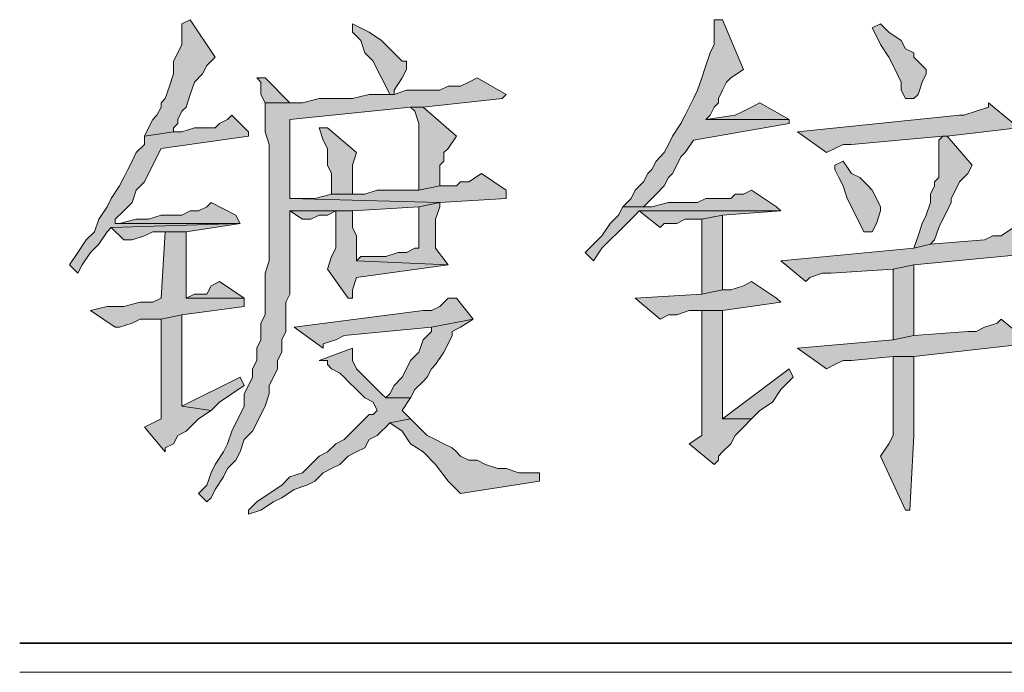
# Model space of a CAD drawing. Extents: x 566443 to 590371, y 3845226 to 3876576.
# Tile 50 of 221: x 586458.44 to 586468.47, y 3853900.77 to 3853907.42. Entities that reach past the tile are written whole.
import ezdxf

# ---------------------------------------------------------------- set-up
doc = ezdxf.new("R2010")
doc.units = 0
doc.layers.add('C00-00-00', color=7, linetype='CONTINUOUS')

msp = doc.modelspace()

# ---------------------------------------------------------------- hatches: boundary and pattern name
at = {"layer": 'C00-00-00'}
h = msp.add_hatch(color=256, dxfattribs=at)
h.dxf.hatch_style = 2
h.paths.add_polyline_path([(586460.179, 3853907.42), (586460.095, 3853907.378), (586460.095, 3853907.166), (586460.052, 3853907.082), (586460.01, 3853906.997), (586460.01, 3853906.87), (586459.968, 3853906.743), (586459.925, 3853906.616), (586459.883, 3853906.574), (586459.883, 3853906.531), (586459.841, 3853906.447), (586459.798, 3853906.404), (586459.756, 3853906.32), (586459.714, 3853906.235), (586460.01, 3853906.277), (586460.01, 3853906.32), (586460.052, 3853906.362), (586460.052, 3853906.404), (586460.095, 3853906.489), (586460.137, 3853906.531), (586460.179, 3853906.658), (586460.222, 3853906.785), (586460.306, 3853906.87), (586460.349, 3853906.955), (586460.391, 3853906.997), (586460.433, 3853907.039)])
h = msp.add_hatch(color=256, dxfattribs=at)
h.dxf.hatch_style = 2
h.paths.add_polyline_path([(586461.83, 3853907.378), (586461.83, 3853907.293), (586461.915, 3853907.209), (586461.957, 3853907.082), (586462.042, 3853906.997), (586462.084, 3853906.912), (586462.127, 3853906.828), (586462.169, 3853906.743), (586462.211, 3853906.658), (586462.254, 3853906.658), (586462.254, 3853906.701), (586462.338, 3853906.828), (586462.381, 3853906.912), (586462.381, 3853906.997), (586462.338, 3853906.997), (586462.296, 3853907.039), (586462.211, 3853907.124), (586462.127, 3853907.209), (586462, 3853907.293)])
h = msp.add_hatch(color=256, dxfattribs=at)
h.dxf.hatch_style = 2
h.paths.add_polyline_path([(586465.513, 3853907.42), (586465.513, 3853907.166), (586465.471, 3853907.082), (586465.429, 3853906.955), (586465.386, 3853906.828), (586465.344, 3853906.701), (586465.302, 3853906.616), (586465.259, 3853906.531), (586465.217, 3853906.447), (586465.175, 3853906.362), (586465.09, 3853906.235), (586465.048, 3853906.15), (586465.005, 3853906.066), (586464.963, 3853906.023), (586464.921, 3853905.981), (586464.878, 3853905.896), (586464.836, 3853905.854), (586464.794, 3853905.769), (586464.709, 3853905.685), (586464.667, 3853905.6), (586464.582, 3853905.515), (586464.794, 3853905.515), (586464.878, 3853905.6), (586464.921, 3853905.642), (586465.005, 3853905.727), (586465.048, 3853905.812), (586465.09, 3853905.854), (586465.132, 3853905.939), (586465.175, 3853906.023), (586465.217, 3853906.066), (586465.302, 3853906.193), (586466.275, 3853906.362), (586466.275, 3853906.404), (586465.429, 3853906.404), (586465.471, 3853906.447), (586465.513, 3853906.531), (586465.556, 3853906.574), (586465.556, 3853906.616), (586465.598, 3853906.701), (586465.64, 3853906.785), (586465.683, 3853906.828), (586465.81, 3853906.912), (586465.598, 3853907.42)])
h = msp.add_hatch(color=256, dxfattribs=at)
h.dxf.hatch_style = 2
h.paths.add_polyline_path([(586467.207, 3853907.378), (586467.122, 3853907.336), (586467.164, 3853907.251), (586467.207, 3853907.166), (586467.291, 3853907.039), (586467.334, 3853906.955), (586467.376, 3853906.87), (586467.418, 3853906.785), (586467.418, 3853906.701), (586467.461, 3853906.616), (586467.545, 3853906.616), (586467.588, 3853906.658), (586467.63, 3853906.785), (586467.672, 3853906.87), (586467.672, 3853906.912), (586467.63, 3853906.955), (586467.545, 3853907.039), (586467.545, 3853907.082), (586467.461, 3853907.124), (586467.418, 3853907.209), (586467.291, 3853907.293)])
h = msp.add_hatch(color=256, dxfattribs=at)
h.dxf.hatch_style = 2
h.paths.add_polyline_path([(586463.1, 3853906.828), (586463.016, 3853906.785), (586462.931, 3853906.743), (586462.804, 3853906.743), (586462.719, 3853906.701), (586462.381, 3853906.701), (586462.254, 3853906.658), (586462, 3853906.658), (586461.83, 3853906.616), (586461.492, 3853906.616), (586461.322, 3853906.574), (586460.941, 3853906.574), (586460.941, 3853906.489), (586460.941, 3853906.362), (586460.941, 3853906.277), (586460.984, 3853906.15), (586460.984, 3853904.965), (586460.941, 3853904.838), (586460.941, 3853904.415), (586460.899, 3853904.33), (586460.899, 3853904.161), (586460.857, 3853904.076), (586460.857, 3853903.949), (586460.814, 3853903.864), (586460.814, 3853903.78), (586460.772, 3853903.695), (586460.73, 3853903.61), (586460.73, 3853903.483), (586460.687, 3853903.399), (586460.645, 3853903.314), (586460.603, 3853903.229), (586460.56, 3853903.102), (586460.518, 3853903.018), (586460.433, 3853902.891), (586460.391, 3853902.806), (586460.349, 3853902.679), (586460.264, 3853902.594), (586460.349, 3853902.51), (586460.391, 3853902.552), (586460.433, 3853902.637), (586460.518, 3853902.764), (586460.56, 3853902.848), (586460.645, 3853902.933), (586460.687, 3853903.018), (586460.73, 3853903.145), (586460.814, 3853903.229), (586460.857, 3853903.314), (586460.899, 3853903.399), (586460.941, 3853903.483), (586460.984, 3853903.61), (586460.984, 3853903.695), (586461.026, 3853903.78), (586461.068, 3853903.864), (586461.068, 3853903.949), (586461.111, 3853904.034), (586461.111, 3853904.161), (586461.153, 3853904.245), (586461.153, 3853904.542), (586461.195, 3853904.626), (586461.195, 3853905.473), (586461.83, 3853905.473), (586462.508, 3853905.515), (586462.719, 3853905.558), (586461.195, 3853905.6), (586461.195, 3853906.404), (586462.423, 3853906.531), (586462.55, 3853906.531), (586463.354, 3853906.616), (586463.397, 3853906.658)])
h = msp.add_hatch(color=256, dxfattribs=at)
h.dxf.hatch_style = 2
h.paths.add_polyline_path([(586460.857, 3853906.828), (586460.899, 3853906.785), (586460.899, 3853906.658), (586460.941, 3853906.574), (586461.195, 3853906.574), (586460.941, 3853906.828)])
h = msp.add_hatch(color=256, dxfattribs=at)
h.dxf.hatch_style = 2
h.paths.add_polyline_path([(586465.979, 3853906.574), (586465.894, 3853906.531), (586465.81, 3853906.489), (586465.725, 3853906.447), (586465.429, 3853906.404), (586466.275, 3853906.404)])
h = msp.add_hatch(color=256, dxfattribs=at)
h.dxf.hatch_style = 2
h.paths.add_polyline_path([(586468.307, 3853906.574), (586468.307, 3853906.531), (586468.18, 3853906.489), (586468.053, 3853906.447), (586468.011, 3853906.447), (586466.36, 3853906.277), (586466.656, 3853906.066), (586466.741, 3853906.108), (586466.826, 3853906.15), (586466.91, 3853906.15), (586467.842, 3853906.235), (586467.884, 3853906.235), (586468.604, 3853906.32), (586468.561, 3853906.362)])
h = msp.add_hatch(color=256, dxfattribs=at)
h.dxf.hatch_style = 2
h.paths.add_polyline_path([(586460.603, 3853906.447), (586460.56, 3853906.404), (586460.476, 3853906.362), (586460.433, 3853906.32), (586460.222, 3853906.32), (586460.095, 3853906.277), (586460.01, 3853906.277), (586459.714, 3853906.235), (586459.714, 3853906.15), (586459.629, 3853906.066), (586459.587, 3853905.981), (586459.544, 3853905.896), (586459.502, 3853905.812), (586459.46, 3853905.727), (586459.375, 3853905.6), (586459.333, 3853905.515), (586459.248, 3853905.388), (586459.206, 3853905.261), (586459.121, 3853905.177), (586459.036, 3853905.05), (586458.952, 3853904.923), (586459.036, 3853904.838), (586459.079, 3853904.923), (586459.163, 3853905.05), (586459.248, 3853905.134), (586459.333, 3853905.261), (586459.375, 3853905.304), (586460.687, 3853905.346), (586459.417, 3853905.346), (586459.417, 3853905.388), (586459.502, 3853905.473), (586459.587, 3853905.558), (586459.629, 3853905.685), (586459.714, 3853905.769), (586459.756, 3853905.854), (586459.798, 3853905.939), (586459.841, 3853906.023), (586459.883, 3853906.108), (586460.772, 3853906.235), (586460.772, 3853906.277)])
h = msp.add_hatch(color=256, dxfattribs=at)
h.dxf.hatch_style = 2
h.paths.add_polyline_path([(586462.55, 3853906.531), (586462.423, 3853906.531), (586462.465, 3853906.489), (586462.508, 3853906.362), (586462.508, 3853905.685), (586462.719, 3853905.727), (586462.719, 3853905.939), (586462.762, 3853905.981), (586462.762, 3853906.066), (586462.804, 3853906.108), (586462.889, 3853906.235)])
h = msp.add_hatch(color=256, dxfattribs=at)
h.dxf.hatch_style = 2
h.paths.add_polyline_path([(586461.576, 3853906.32), (586461.492, 3853906.32), (586461.534, 3853906.193), (586461.576, 3853906.108), (586461.576, 3853905.939), (586461.619, 3853905.854), (586461.619, 3853905.642), (586461.83, 3853905.642), (586461.83, 3853905.939), (586461.873, 3853906.066)])
h = msp.add_hatch(color=256, dxfattribs=at)
h.dxf.hatch_style = 2
h.paths.add_polyline_path([(586467.884, 3853906.235), (586467.842, 3853906.235), (586467.799, 3853906.193), (586467.799, 3853905.812), (586467.757, 3853905.769), (586467.757, 3853905.727), (586467.715, 3853905.642), (586467.715, 3853905.558), (586467.672, 3853905.431), (586467.63, 3853905.346), (586467.588, 3853905.219), (586467.545, 3853905.092), (586467.715, 3853905.134), (586467.757, 3853905.177), (586467.799, 3853905.304), (586467.842, 3853905.388), (586467.884, 3853905.473), (586467.926, 3853905.558), (586467.926, 3853905.6), (586467.969, 3853905.685), (586468.011, 3853905.769), (586468.096, 3853905.854), (586468.138, 3853905.939)])
h = msp.add_hatch(color=256, dxfattribs=at)
h.dxf.hatch_style = 2
h.paths.add_polyline_path([(586466.826, 3853905.981), (586466.741, 3853905.939), (586466.741, 3853905.896), (586466.783, 3853905.812), (586466.826, 3853905.727), (586466.868, 3853905.6), (586466.91, 3853905.515), (586466.953, 3853905.431), (586466.995, 3853905.346), (586467.037, 3853905.261), (586467.122, 3853905.261), (586467.164, 3853905.346), (586467.207, 3853905.473), (586467.207, 3853905.515), (586467.164, 3853905.6), (586467.122, 3853905.685), (586467.08, 3853905.727), (586466.995, 3853905.812), (586466.91, 3853905.854)])
h = msp.add_hatch(color=256, dxfattribs=at)
h.dxf.hatch_style = 2
h.paths.add_polyline_path([(586463.143, 3853905.854), (586463.016, 3853905.769), (586462.931, 3853905.769), (586462.889, 3853905.727), (586462.719, 3853905.727), (586462.508, 3853905.685), (586462.084, 3853905.685), (586461.957, 3853905.642), (586461.619, 3853905.642), (586461.449, 3853905.6), (586461.195, 3853905.6), (586462.719, 3853905.558), (586463.397, 3853905.6), (586463.397, 3853905.685)])
h = msp.add_hatch(color=256, dxfattribs=at)
h.dxf.hatch_style = 2
h.paths.add_polyline_path([(586465.894, 3853905.685), (586465.81, 3853905.642), (586465.725, 3853905.642), (586465.683, 3853905.6), (586465.429, 3853905.6), (586465.344, 3853905.558), (586465.048, 3853905.558), (586464.878, 3853905.515), (586464.582, 3853905.515), (586464.54, 3853905.431), (586464.455, 3853905.346), (586464.37, 3853905.219), (586464.286, 3853905.134), (586464.201, 3853905.05), (586464.286, 3853904.965), (586464.37, 3853905.092), (586464.455, 3853905.177), (586464.54, 3853905.261), (586464.624, 3853905.346), (586464.709, 3853905.431), (586464.751, 3853905.473), (586466.191, 3853905.473), (586466.148, 3853905.515)])
h = msp.add_hatch(color=256, dxfattribs=at)
h.dxf.hatch_style = 2
h.paths.add_polyline_path([(586460.391, 3853905.558), (586460.349, 3853905.515), (586460.264, 3853905.473), (586460.179, 3853905.473), (586460.095, 3853905.431), (586459.883, 3853905.431), (586459.756, 3853905.388), (586459.629, 3853905.388), (586459.46, 3853905.346), (586459.417, 3853905.346), (586460.687, 3853905.346), (586460.645, 3853905.431)])
h = msp.add_hatch(color=256, dxfattribs=at)
h.dxf.hatch_style = 2
h.paths.add_polyline_path([(586462.719, 3853905.558), (586462.508, 3853905.515), (586462.508, 3853905.092), (586462.465, 3853905.092), (586462.381, 3853905.05), (586462.296, 3853905.05), (586462.169, 3853905.007), (586461.915, 3853905.007), (586461.873, 3853904.965), (586462.804, 3853904.923), (586462.677, 3853905.092), (586462.677, 3853905.388), (586462.719, 3853905.515)])
h = msp.add_hatch(color=256, dxfattribs=at)
h.dxf.hatch_style = 2
h.paths.add_polyline_path([(586461.195, 3853905.473), (586461.322, 3853905.388), (586461.407, 3853905.388), (586461.492, 3853905.431), (586461.576, 3853905.431), (586461.661, 3853905.473)])
h = msp.add_hatch(color=256, dxfattribs=at)
h.dxf.hatch_style = 2
h.paths.add_polyline_path([(586461.83, 3853905.473), (586461.195, 3853905.473), (586461.661, 3853905.473), (586461.661, 3853905.092), (586461.619, 3853905.007), (586461.576, 3853904.88), (586461.788, 3853904.584), (586461.83, 3853904.584), (586461.83, 3853904.669), (586461.873, 3853904.796), (586462.804, 3853904.923), (586461.873, 3853904.965), (586461.873, 3853905.219), (586461.83, 3853905.304)])
h = msp.add_hatch(color=256, dxfattribs=at)
h.dxf.hatch_style = 2
h.paths.add_polyline_path([(586466.191, 3853905.473), (586464.751, 3853905.473), (586464.963, 3853905.304), (586465.005, 3853905.346), (586465.132, 3853905.346), (586465.217, 3853905.388), (586465.386, 3853905.388), (586465.598, 3853905.431)])
h = msp.add_hatch(color=256, dxfattribs=at)
h.dxf.hatch_style = 2
h.paths.add_polyline_path([(586460.687, 3853905.346), (586459.375, 3853905.304), (586459.502, 3853905.177), (586459.587, 3853905.177), (586459.714, 3853905.219), (586459.798, 3853905.261), (586460.137, 3853905.261)])
h = msp.add_hatch(color=256, dxfattribs=at)
h.dxf.hatch_style = 2
h.paths.add_polyline_path([(586465.598, 3853905.431), (586465.386, 3853905.388), (586465.386, 3853904.626), (586465.598, 3853904.669)])
h = msp.add_hatch(color=256, dxfattribs=at)
h.dxf.hatch_style = 2
h.paths.add_polyline_path([(586460.137, 3853905.261), (586459.925, 3853905.261), (586459.883, 3853904.584), (586459.798, 3853904.542), (586459.671, 3853904.542), (586459.502, 3853904.499), (586459.333, 3853904.499), (586459.163, 3853904.457), (586459.417, 3853904.288), (586459.46, 3853904.288), (586459.587, 3853904.33), (586459.671, 3853904.372), (586459.883, 3853904.372), (586460.095, 3853904.415), (586460.73, 3853904.499), (586460.73, 3853904.584), (586460.137, 3853904.584)])
h = msp.add_hatch(color=256, dxfattribs=at)
h.dxf.hatch_style = 2
h.paths.add_polyline_path([(586468.604, 3853905.304), (586468.561, 3853905.304), (586468.434, 3853905.219), (586468.35, 3853905.219), (586468.265, 3853905.177), (586467.715, 3853905.134), (586467.545, 3853905.092), (586466.191, 3853904.965), (586466.445, 3853904.753), (586466.487, 3853904.796), (586466.614, 3853904.838), (586466.699, 3853904.838), (586467.334, 3853904.88), (586467.545, 3853904.923), (586468.858, 3853905.05), (586468.858, 3853905.134)])
h = msp.add_hatch(color=256, dxfattribs=at)
h.dxf.hatch_style = 2
h.paths.add_polyline_path([(586467.545, 3853904.923), (586467.334, 3853904.88), (586467.334, 3853904.161), (586467.545, 3853904.203)])
h = msp.add_hatch(color=256, dxfattribs=at)
h.dxf.hatch_style = 2
h.paths.add_polyline_path([(586460.476, 3853904.753), (586460.391, 3853904.711), (586460.349, 3853904.626), (586460.222, 3853904.626), (586460.137, 3853904.584), (586460.73, 3853904.584)])
h = msp.add_hatch(color=256, dxfattribs=at)
h.dxf.hatch_style = 2
h.paths.add_polyline_path([(586465.894, 3853904.753), (586465.81, 3853904.711), (586465.683, 3853904.669), (586465.598, 3853904.669), (586465.386, 3853904.626), (586464.709, 3853904.584), (586464.963, 3853904.372), (586465.048, 3853904.415), (586465.132, 3853904.415), (586465.259, 3853904.457), (586465.598, 3853904.457), (586466.191, 3853904.542), (586466.148, 3853904.584)])
h = msp.add_hatch(color=256, dxfattribs=at)
h.dxf.hatch_style = 2
h.paths.add_polyline_path([(586462.889, 3853904.584), (586462.804, 3853904.584), (586462.719, 3853904.499), (586462.635, 3853904.457), (586462.55, 3853904.457), (586461.238, 3853904.288), (586461.534, 3853904.076), (586461.534, 3853904.118), (586461.661, 3853904.161), (586461.746, 3853904.203), (586462.635, 3853904.288), (586463.058, 3853904.372)])
h = msp.add_hatch(color=256, dxfattribs=at)
h.dxf.hatch_style = 2
h.paths.add_polyline_path([(586465.598, 3853904.457), (586465.386, 3853904.457), (586465.386, 3853903.187), (586465.259, 3853903.102), (586465.513, 3853902.891), (586465.556, 3853902.933), (586465.556, 3853902.975), (586465.598, 3853903.018), (586465.683, 3853903.102), (586465.725, 3853903.187), (586465.81, 3853903.272), (586465.894, 3853903.356), (586465.598, 3853903.356)])
h = msp.add_hatch(color=256, dxfattribs=at)
h.dxf.hatch_style = 2
h.paths.add_polyline_path([(586460.095, 3853904.415), (586459.883, 3853904.372), (586459.883, 3853903.356), (586459.714, 3853903.272), (586459.925, 3853903.018), (586459.925, 3853903.06), (586460.01, 3853903.102), (586460.052, 3853903.187), (586460.137, 3853903.229), (586460.179, 3853903.272), (586460.264, 3853903.356), (586460.391, 3853903.441), (586460.095, 3853903.483)])
h = msp.add_hatch(color=256, dxfattribs=at)
h.dxf.hatch_style = 2
h.paths.add_polyline_path([(586463.058, 3853904.372), (586462.635, 3853904.288), (586462.635, 3853904.245), (586462.55, 3853904.161), (586462.508, 3853904.034), (586462.423, 3853903.949), (586462.381, 3853903.864), (586462.338, 3853903.78), (586462.254, 3853903.695), (586462.211, 3853903.61), (586462.169, 3853903.568), (586462.423, 3853903.568), (586462.465, 3853903.653), (586462.55, 3853903.737), (586462.592, 3853903.78), (586462.635, 3853903.864), (586462.677, 3853903.907), (586462.762, 3853904.034), (586462.804, 3853904.118), (586462.846, 3853904.203), (586462.846, 3853904.245), (586462.931, 3853904.288)])
h = msp.add_hatch(color=256, dxfattribs=at)
h.dxf.hatch_style = 2
h.paths.add_polyline_path([(586468.434, 3853904.372), (586468.392, 3853904.33), (586468.265, 3853904.288), (586468.18, 3853904.245), (586468.096, 3853904.245), (586467.545, 3853904.203), (586467.334, 3853904.161), (586466.36, 3853904.076), (586466.656, 3853903.864), (586466.741, 3853903.907), (586466.826, 3853903.949), (586466.91, 3853903.949), (586467.334, 3853903.991), (586467.545, 3853903.991), (586468.688, 3853904.118), (586468.688, 3853904.161)])
h = msp.add_hatch(color=256, dxfattribs=at)
h.dxf.hatch_style = 2
h.paths.add_polyline_path([(586461.83, 3853904.076), (586461.492, 3853903.949), (586461.576, 3853903.949), (586461.576, 3853903.907), (586461.619, 3853903.864), (586461.703, 3853903.822), (586461.746, 3853903.78), (586461.788, 3853903.737), (586461.873, 3853903.653), (586461.957, 3853903.568), (586462.042, 3853903.526), (586462.084, 3853903.441), (586462.042, 3853903.399), (586462, 3853903.399), (586461.957, 3853903.356), (586461.915, 3853903.314), (586461.873, 3853903.272), (586461.788, 3853903.187), (586461.746, 3853903.145), (586461.661, 3853903.102), (586461.576, 3853903.018), (586461.492, 3853902.975), (586461.407, 3853902.891), (586461.322, 3853902.806), (586461.195, 3853902.764), (586461.111, 3853902.679), (586460.984, 3853902.594), (586460.857, 3853902.51), (586460.772, 3853902.425), (586460.772, 3853902.383), (586460.899, 3853902.425), (586461.026, 3853902.51), (586461.111, 3853902.552), (586461.238, 3853902.637), (586461.365, 3853902.679), (586461.449, 3853902.721), (586461.534, 3853902.806), (586461.619, 3853902.848), (586461.703, 3853902.891), (586461.788, 3853902.975), (586461.873, 3853903.018), (586461.957, 3853903.06), (586462, 3853903.145), (586462.084, 3853903.187), (586462.127, 3853903.229), (586462.169, 3853903.272), (586462.211, 3853903.314), (586462.423, 3853903.356), (586462.338, 3853903.441), (586462.423, 3853903.568), (586462.169, 3853903.568), (586462.127, 3853903.61), (586462.042, 3853903.695), (586461.957, 3853903.78), (586461.915, 3853903.822), (586461.873, 3853903.864), (586461.83, 3853903.949)])
h = msp.add_hatch(color=256, dxfattribs=at)
h.dxf.hatch_style = 2
h.paths.add_polyline_path([(586467.545, 3853903.991), (586467.334, 3853903.991), (586467.334, 3853903.864), (586467.334, 3853903.187), (586467.291, 3853903.102), (586467.207, 3853902.975), (586467.461, 3853902.425), (586467.503, 3853902.425), (586467.545, 3853903.187)])
h = msp.add_hatch(color=256, dxfattribs=at)
h.dxf.hatch_style = 2
h.paths.add_polyline_path([(586466.275, 3853903.864), (586465.598, 3853903.356), (586465.894, 3853903.356), (586465.979, 3853903.441), (586466.106, 3853903.526), (586466.191, 3853903.653), (586466.318, 3853903.78)])
h = msp.add_hatch(color=256, dxfattribs=at)
h.dxf.hatch_style = 2
h.paths.add_polyline_path([(586460.687, 3853903.78), (586460.095, 3853903.483), (586460.391, 3853903.441), (586460.476, 3853903.526), (586460.603, 3853903.61), (586460.73, 3853903.695)])
h = msp.add_hatch(color=256, dxfattribs=at)
h.dxf.hatch_style = 2
h.paths.add_polyline_path([(586462.423, 3853903.356), (586462.211, 3853903.314), (586462.338, 3853903.229), (586462.423, 3853903.102), (586462.55, 3853903.018), (586462.677, 3853902.891), (586462.804, 3853902.721), (586462.931, 3853902.594), (586463.735, 3853902.721), (586463.735, 3853902.806), (586463.651, 3853902.806), (586463.524, 3853902.806), (586463.397, 3853902.848), (586463.312, 3853902.848), (586463.185, 3853902.891), (586463.1, 3853902.933), (586463.016, 3853902.933), (586462.931, 3853902.975), (586462.889, 3853903.018), (586462.846, 3853903.06), (586462.762, 3853903.102), (586462.677, 3853903.145), (586462.592, 3853903.187), (586462.508, 3853903.272)])

# ---------------------------------------------------------------- linework, layer by layer
at = {"layer": 'C00-00-00', "lineweight": 0}
for points in [[(586460.179, 3853907.42), (586460.095, 3853907.378), (586460.095, 3853907.166), (586460.052, 3853907.082), (586460.01, 3853906.997), (586460.01, 3853906.87), (586459.968, 3853906.743), (586459.925, 3853906.616), (586459.883, 3853906.574), (586459.883, 3853906.531), (586459.841, 3853906.447), (586459.798, 3853906.404), (586459.756, 3853906.32), (586459.714, 3853906.235), (586460.01, 3853906.277), (586460.01, 3853906.32), (586460.052, 3853906.362), (586460.052, 3853906.404), (586460.095, 3853906.489), (586460.137, 3853906.531), (586460.179, 3853906.658), (586460.222, 3853906.785), (586460.306, 3853906.87), (586460.349, 3853906.955), (586460.391, 3853906.997), (586460.433, 3853907.039)], [(586461.83, 3853907.378), (586461.83, 3853907.293), (586461.915, 3853907.209), (586461.957, 3853907.082), (586462.042, 3853906.997), (586462.084, 3853906.912), (586462.127, 3853906.828), (586462.169, 3853906.743), (586462.211, 3853906.658), (586462.254, 3853906.658), (586462.254, 3853906.701), (586462.338, 3853906.828), (586462.381, 3853906.912), (586462.381, 3853906.997), (586462.338, 3853906.997), (586462.296, 3853907.039), (586462.211, 3853907.124), (586462.127, 3853907.209), (586462, 3853907.293)], [(586465.513, 3853907.42), (586465.513, 3853907.166), (586465.471, 3853907.082), (586465.429, 3853906.955), (586465.386, 3853906.828), (586465.344, 3853906.701), (586465.302, 3853906.616), (586465.259, 3853906.531), (586465.217, 3853906.447), (586465.175, 3853906.362), (586465.09, 3853906.235), (586465.048, 3853906.15), (586465.005, 3853906.066), (586464.963, 3853906.023), (586464.921, 3853905.981), (586464.878, 3853905.896), (586464.836, 3853905.854), (586464.794, 3853905.769), (586464.709, 3853905.685), (586464.667, 3853905.6), (586464.582, 3853905.515), (586464.794, 3853905.515), (586464.878, 3853905.6), (586464.921, 3853905.642), (586465.005, 3853905.727), (586465.048, 3853905.812), (586465.09, 3853905.854), (586465.132, 3853905.939), (586465.175, 3853906.023), (586465.217, 3853906.066), (586465.302, 3853906.193), (586466.275, 3853906.362), (586466.275, 3853906.404), (586465.429, 3853906.404), (586465.471, 3853906.447), (586465.513, 3853906.531), (586465.556, 3853906.574), (586465.556, 3853906.616), (586465.598, 3853906.701), (586465.64, 3853906.785), (586465.683, 3853906.828), (586465.81, 3853906.912), (586465.598, 3853907.42)], [(586467.207, 3853907.378), (586467.122, 3853907.336), (586467.164, 3853907.251), (586467.207, 3853907.166), (586467.291, 3853907.039), (586467.334, 3853906.955), (586467.376, 3853906.87), (586467.418, 3853906.785), (586467.418, 3853906.701), (586467.461, 3853906.616), (586467.545, 3853906.616), (586467.588, 3853906.658), (586467.63, 3853906.785), (586467.672, 3853906.87), (586467.672, 3853906.912), (586467.63, 3853906.955), (586467.545, 3853907.039), (586467.545, 3853907.082), (586467.461, 3853907.124), (586467.418, 3853907.209), (586467.291, 3853907.293)], [(586463.1, 3853906.828), (586463.016, 3853906.785), (586462.931, 3853906.743), (586462.804, 3853906.743), (586462.719, 3853906.701), (586462.381, 3853906.701), (586462.254, 3853906.658), (586462, 3853906.658), (586461.83, 3853906.616), (586461.492, 3853906.616), (586461.322, 3853906.574), (586460.941, 3853906.574), (586460.941, 3853906.489), (586460.941, 3853906.362), (586460.941, 3853906.277), (586460.984, 3853906.15), (586460.984, 3853904.965), (586460.941, 3853904.838), (586460.941, 3853904.415), (586460.899, 3853904.33), (586460.899, 3853904.161), (586460.857, 3853904.076), (586460.857, 3853903.949), (586460.814, 3853903.864), (586460.814, 3853903.78), (586460.772, 3853903.695), (586460.73, 3853903.61), (586460.73, 3853903.483), (586460.687, 3853903.399), (586460.645, 3853903.314), (586460.603, 3853903.229), (586460.56, 3853903.102), (586460.518, 3853903.018), (586460.433, 3853902.891), (586460.391, 3853902.806), (586460.349, 3853902.679), (586460.264, 3853902.594), (586460.349, 3853902.51), (586460.391, 3853902.552), (586460.433, 3853902.637), (586460.518, 3853902.764), (586460.56, 3853902.848), (586460.645, 3853902.933), (586460.687, 3853903.018), (586460.73, 3853903.145), (586460.814, 3853903.229), (586460.857, 3853903.314), (586460.899, 3853903.399), (586460.941, 3853903.483), (586460.984, 3853903.61), (586460.984, 3853903.695), (586461.026, 3853903.78), (586461.068, 3853903.864), (586461.068, 3853903.949), (586461.111, 3853904.034), (586461.111, 3853904.161), (586461.153, 3853904.245), (586461.153, 3853904.542), (586461.195, 3853904.626), (586461.195, 3853905.473), (586461.83, 3853905.473), (586462.508, 3853905.515), (586462.719, 3853905.558), (586461.195, 3853905.6), (586461.195, 3853906.404), (586462.423, 3853906.531), (586462.55, 3853906.531), (586463.354, 3853906.616), (586463.397, 3853906.658)], [(586460.857, 3853906.828), (586460.899, 3853906.785), (586460.899, 3853906.658), (586460.941, 3853906.574), (586461.195, 3853906.574), (586460.941, 3853906.828)], [(586465.979, 3853906.574), (586465.894, 3853906.531), (586465.81, 3853906.489), (586465.725, 3853906.447), (586465.429, 3853906.404), (586466.275, 3853906.404)], [(586468.307, 3853906.574), (586468.307, 3853906.531), (586468.18, 3853906.489), (586468.053, 3853906.447), (586468.011, 3853906.447), (586466.36, 3853906.277), (586466.656, 3853906.066), (586466.741, 3853906.108), (586466.826, 3853906.15), (586466.91, 3853906.15), (586467.842, 3853906.235), (586467.884, 3853906.235), (586468.604, 3853906.32), (586468.561, 3853906.362)], [(586460.603, 3853906.447), (586460.56, 3853906.404), (586460.476, 3853906.362), (586460.433, 3853906.32), (586460.222, 3853906.32), (586460.095, 3853906.277), (586460.01, 3853906.277), (586459.714, 3853906.235), (586459.714, 3853906.15), (586459.629, 3853906.066), (586459.587, 3853905.981), (586459.544, 3853905.896), (586459.502, 3853905.812), (586459.46, 3853905.727), (586459.375, 3853905.6), (586459.333, 3853905.515), (586459.248, 3853905.388), (586459.206, 3853905.261), (586459.121, 3853905.177), (586459.036, 3853905.05), (586458.952, 3853904.923), (586459.036, 3853904.838), (586459.079, 3853904.923), (586459.163, 3853905.05), (586459.248, 3853905.134), (586459.333, 3853905.261), (586459.375, 3853905.304), (586460.687, 3853905.346), (586459.417, 3853905.346), (586459.417, 3853905.388), (586459.502, 3853905.473), (586459.587, 3853905.558), (586459.629, 3853905.685), (586459.714, 3853905.769), (586459.756, 3853905.854), (586459.798, 3853905.939), (586459.841, 3853906.023), (586459.883, 3853906.108), (586460.772, 3853906.235), (586460.772, 3853906.277)], [(586462.55, 3853906.531), (586462.423, 3853906.531), (586462.465, 3853906.489), (586462.508, 3853906.362), (586462.508, 3853905.685), (586462.719, 3853905.727), (586462.719, 3853905.939), (586462.762, 3853905.981), (586462.762, 3853906.066), (586462.804, 3853906.108), (586462.889, 3853906.235)], [(586461.576, 3853906.32), (586461.492, 3853906.32), (586461.534, 3853906.193), (586461.576, 3853906.108), (586461.576, 3853905.939), (586461.619, 3853905.854), (586461.619, 3853905.642), (586461.83, 3853905.642), (586461.83, 3853905.939), (586461.873, 3853906.066)], [(586467.884, 3853906.235), (586467.842, 3853906.235), (586467.799, 3853906.193), (586467.799, 3853905.812), (586467.757, 3853905.769), (586467.757, 3853905.727), (586467.715, 3853905.642), (586467.715, 3853905.558), (586467.672, 3853905.431), (586467.63, 3853905.346), (586467.588, 3853905.219), (586467.545, 3853905.092), (586467.715, 3853905.134), (586467.757, 3853905.177), (586467.799, 3853905.304), (586467.842, 3853905.388), (586467.884, 3853905.473), (586467.926, 3853905.558), (586467.926, 3853905.6), (586467.969, 3853905.685), (586468.011, 3853905.769), (586468.096, 3853905.854), (586468.138, 3853905.939)], [(586466.826, 3853905.981), (586466.741, 3853905.939), (586466.741, 3853905.896), (586466.783, 3853905.812), (586466.826, 3853905.727), (586466.868, 3853905.6), (586466.91, 3853905.515), (586466.953, 3853905.431), (586466.995, 3853905.346), (586467.037, 3853905.261), (586467.122, 3853905.261), (586467.164, 3853905.346), (586467.207, 3853905.473), (586467.207, 3853905.515), (586467.164, 3853905.6), (586467.122, 3853905.685), (586467.08, 3853905.727), (586466.995, 3853905.812), (586466.91, 3853905.854)], [(586463.143, 3853905.854), (586463.016, 3853905.769), (586462.931, 3853905.769), (586462.889, 3853905.727), (586462.719, 3853905.727), (586462.508, 3853905.685), (586462.084, 3853905.685), (586461.957, 3853905.642), (586461.619, 3853905.642), (586461.449, 3853905.6), (586461.195, 3853905.6), (586462.719, 3853905.558), (586463.397, 3853905.6), (586463.397, 3853905.685)], [(586465.894, 3853905.685), (586465.81, 3853905.642), (586465.725, 3853905.642), (586465.683, 3853905.6), (586465.429, 3853905.6), (586465.344, 3853905.558), (586465.048, 3853905.558), (586464.878, 3853905.515), (586464.582, 3853905.515), (586464.54, 3853905.431), (586464.455, 3853905.346), (586464.37, 3853905.219), (586464.286, 3853905.134), (586464.201, 3853905.05), (586464.286, 3853904.965), (586464.37, 3853905.092), (586464.455, 3853905.177), (586464.54, 3853905.261), (586464.624, 3853905.346), (586464.709, 3853905.431), (586464.751, 3853905.473), (586466.191, 3853905.473), (586466.148, 3853905.515)], [(586460.391, 3853905.558), (586460.349, 3853905.515), (586460.264, 3853905.473), (586460.179, 3853905.473), (586460.095, 3853905.431), (586459.883, 3853905.431), (586459.756, 3853905.388), (586459.629, 3853905.388), (586459.46, 3853905.346), (586459.417, 3853905.346), (586460.687, 3853905.346), (586460.645, 3853905.431)], [(586462.719, 3853905.558), (586462.508, 3853905.515), (586462.508, 3853905.092), (586462.465, 3853905.092), (586462.381, 3853905.05), (586462.296, 3853905.05), (586462.169, 3853905.007), (586461.915, 3853905.007), (586461.873, 3853904.965), (586462.804, 3853904.923), (586462.677, 3853905.092), (586462.677, 3853905.388), (586462.719, 3853905.515)], [(586461.195, 3853905.473), (586461.322, 3853905.388), (586461.407, 3853905.388), (586461.492, 3853905.431), (586461.576, 3853905.431), (586461.661, 3853905.473)], [(586461.83, 3853905.473), (586461.195, 3853905.473), (586461.661, 3853905.473), (586461.661, 3853905.092), (586461.619, 3853905.007), (586461.576, 3853904.88), (586461.788, 3853904.584), (586461.83, 3853904.584), (586461.83, 3853904.669), (586461.873, 3853904.796), (586462.804, 3853904.923), (586461.873, 3853904.965), (586461.873, 3853905.219), (586461.83, 3853905.304)], [(586466.191, 3853905.473), (586464.751, 3853905.473), (586464.963, 3853905.304), (586465.005, 3853905.346), (586465.132, 3853905.346), (586465.217, 3853905.388), (586465.386, 3853905.388), (586465.598, 3853905.431)], [(586460.687, 3853905.346), (586459.375, 3853905.304), (586459.502, 3853905.177), (586459.587, 3853905.177), (586459.714, 3853905.219), (586459.798, 3853905.261), (586460.137, 3853905.261)], [(586465.598, 3853905.431), (586465.386, 3853905.388), (586465.386, 3853904.626), (586465.598, 3853904.669)], [(586460.137, 3853905.261), (586459.925, 3853905.261), (586459.883, 3853904.584), (586459.798, 3853904.542), (586459.671, 3853904.542), (586459.502, 3853904.499), (586459.333, 3853904.499), (586459.163, 3853904.457), (586459.417, 3853904.288), (586459.46, 3853904.288), (586459.587, 3853904.33), (586459.671, 3853904.372), (586459.883, 3853904.372), (586460.095, 3853904.415), (586460.73, 3853904.499), (586460.73, 3853904.584), (586460.137, 3853904.584)], [(586468.604, 3853905.304), (586468.561, 3853905.304), (586468.434, 3853905.219), (586468.35, 3853905.219), (586468.265, 3853905.177), (586467.715, 3853905.134), (586467.545, 3853905.092), (586466.191, 3853904.965), (586466.445, 3853904.753), (586466.487, 3853904.796), (586466.614, 3853904.838), (586466.699, 3853904.838), (586467.334, 3853904.88), (586467.545, 3853904.923), (586468.858, 3853905.05), (586468.858, 3853905.134)], [(586467.545, 3853904.923), (586467.334, 3853904.88), (586467.334, 3853904.161), (586467.545, 3853904.203)], [(586460.476, 3853904.753), (586460.391, 3853904.711), (586460.349, 3853904.626), (586460.222, 3853904.626), (586460.137, 3853904.584), (586460.73, 3853904.584)], [(586465.894, 3853904.753), (586465.81, 3853904.711), (586465.683, 3853904.669), (586465.598, 3853904.669), (586465.386, 3853904.626), (586464.709, 3853904.584), (586464.963, 3853904.372), (586465.048, 3853904.415), (586465.132, 3853904.415), (586465.259, 3853904.457), (586465.598, 3853904.457), (586466.191, 3853904.542), (586466.148, 3853904.584)], [(586462.889, 3853904.584), (586462.804, 3853904.584), (586462.719, 3853904.499), (586462.635, 3853904.457), (586462.55, 3853904.457), (586461.238, 3853904.288), (586461.534, 3853904.076), (586461.534, 3853904.118), (586461.661, 3853904.161), (586461.746, 3853904.203), (586462.635, 3853904.288), (586463.058, 3853904.372)], [(586465.598, 3853904.457), (586465.386, 3853904.457), (586465.386, 3853903.187), (586465.259, 3853903.102), (586465.513, 3853902.891), (586465.556, 3853902.933), (586465.556, 3853902.975), (586465.598, 3853903.018), (586465.683, 3853903.102), (586465.725, 3853903.187), (586465.81, 3853903.272), (586465.894, 3853903.356), (586465.598, 3853903.356)], [(586460.095, 3853904.415), (586459.883, 3853904.372), (586459.883, 3853903.356), (586459.714, 3853903.272), (586459.925, 3853903.018), (586459.925, 3853903.06), (586460.01, 3853903.102), (586460.052, 3853903.187), (586460.137, 3853903.229), (586460.179, 3853903.272), (586460.264, 3853903.356), (586460.391, 3853903.441), (586460.095, 3853903.483)], [(586463.058, 3853904.372), (586462.635, 3853904.288), (586462.635, 3853904.245), (586462.55, 3853904.161), (586462.508, 3853904.034), (586462.423, 3853903.949), (586462.381, 3853903.864), (586462.338, 3853903.78), (586462.254, 3853903.695), (586462.211, 3853903.61), (586462.169, 3853903.568), (586462.423, 3853903.568), (586462.465, 3853903.653), (586462.55, 3853903.737), (586462.592, 3853903.78), (586462.635, 3853903.864), (586462.677, 3853903.907), (586462.762, 3853904.034), (586462.804, 3853904.118), (586462.846, 3853904.203), (586462.846, 3853904.245), (586462.931, 3853904.288)], [(586468.434, 3853904.372), (586468.392, 3853904.33), (586468.265, 3853904.288), (586468.18, 3853904.245), (586468.096, 3853904.245), (586467.545, 3853904.203), (586467.334, 3853904.161), (586466.36, 3853904.076), (586466.656, 3853903.864), (586466.741, 3853903.907), (586466.826, 3853903.949), (586466.91, 3853903.949), (586467.334, 3853903.991), (586467.545, 3853903.991), (586468.688, 3853904.118), (586468.688, 3853904.161)], [(586461.83, 3853904.076), (586461.492, 3853903.949), (586461.576, 3853903.949), (586461.576, 3853903.907), (586461.619, 3853903.864), (586461.703, 3853903.822), (586461.746, 3853903.78), (586461.788, 3853903.737), (586461.873, 3853903.653), (586461.957, 3853903.568), (586462.042, 3853903.526), (586462.084, 3853903.441), (586462.042, 3853903.399), (586462, 3853903.399), (586461.957, 3853903.356), (586461.915, 3853903.314), (586461.873, 3853903.272), (586461.788, 3853903.187), (586461.746, 3853903.145), (586461.661, 3853903.102), (586461.576, 3853903.018), (586461.492, 3853902.975), (586461.407, 3853902.891), (586461.322, 3853902.806), (586461.195, 3853902.764), (586461.111, 3853902.679), (586460.984, 3853902.594), (586460.857, 3853902.51), (586460.772, 3853902.425), (586460.772, 3853902.383), (586460.899, 3853902.425), (586461.026, 3853902.51), (586461.111, 3853902.552), (586461.238, 3853902.637), (586461.365, 3853902.679), (586461.449, 3853902.721), (586461.534, 3853902.806), (586461.619, 3853902.848), (586461.703, 3853902.891), (586461.788, 3853902.975), (586461.873, 3853903.018), (586461.957, 3853903.06), (586462, 3853903.145), (586462.084, 3853903.187), (586462.127, 3853903.229), (586462.169, 3853903.272), (586462.211, 3853903.314), (586462.423, 3853903.356), (586462.338, 3853903.441), (586462.423, 3853903.568), (586462.169, 3853903.568), (586462.127, 3853903.61), (586462.042, 3853903.695), (586461.957, 3853903.78), (586461.915, 3853903.822), (586461.873, 3853903.864), (586461.83, 3853903.949)], [(586467.545, 3853903.991), (586467.334, 3853903.991), (586467.334, 3853903.864), (586467.334, 3853903.187), (586467.291, 3853903.102), (586467.207, 3853902.975), (586467.461, 3853902.425), (586467.503, 3853902.425), (586467.545, 3853903.187)], [(586466.275, 3853903.864), (586465.598, 3853903.356), (586465.894, 3853903.356), (586465.979, 3853903.441), (586466.106, 3853903.526), (586466.191, 3853903.653), (586466.318, 3853903.78)], [(586460.687, 3853903.78), (586460.095, 3853903.483), (586460.391, 3853903.441), (586460.476, 3853903.526), (586460.603, 3853903.61), (586460.73, 3853903.695)], [(586462.423, 3853903.356), (586462.211, 3853903.314), (586462.338, 3853903.229), (586462.423, 3853903.102), (586462.55, 3853903.018), (586462.677, 3853902.891), (586462.804, 3853902.721), (586462.931, 3853902.594), (586463.735, 3853902.721), (586463.735, 3853902.806), (586463.651, 3853902.806), (586463.524, 3853902.806), (586463.397, 3853902.848), (586463.312, 3853902.848), (586463.185, 3853902.891), (586463.1, 3853902.933), (586463.016, 3853902.933), (586462.931, 3853902.975), (586462.889, 3853903.018), (586462.846, 3853903.06), (586462.762, 3853903.102), (586462.677, 3853903.145), (586462.592, 3853903.187), (586462.508, 3853903.272)]]:
    msp.add_lwpolyline(points, close=True, dxfattribs=at)
at = {"layer": 'C00-00-00', "lineweight": 35}
msp.add_lwpolyline([(586458.444, 3853901.07), (586506.577, 3853901.07)], dxfattribs=at)
at = {"layer": 'C00-00-00', "lineweight": 5}
msp.add_lwpolyline([(586458.444, 3853900.774), (586506.577, 3853900.774)], dxfattribs=at)

doc.saveas('drawing.dxf')
